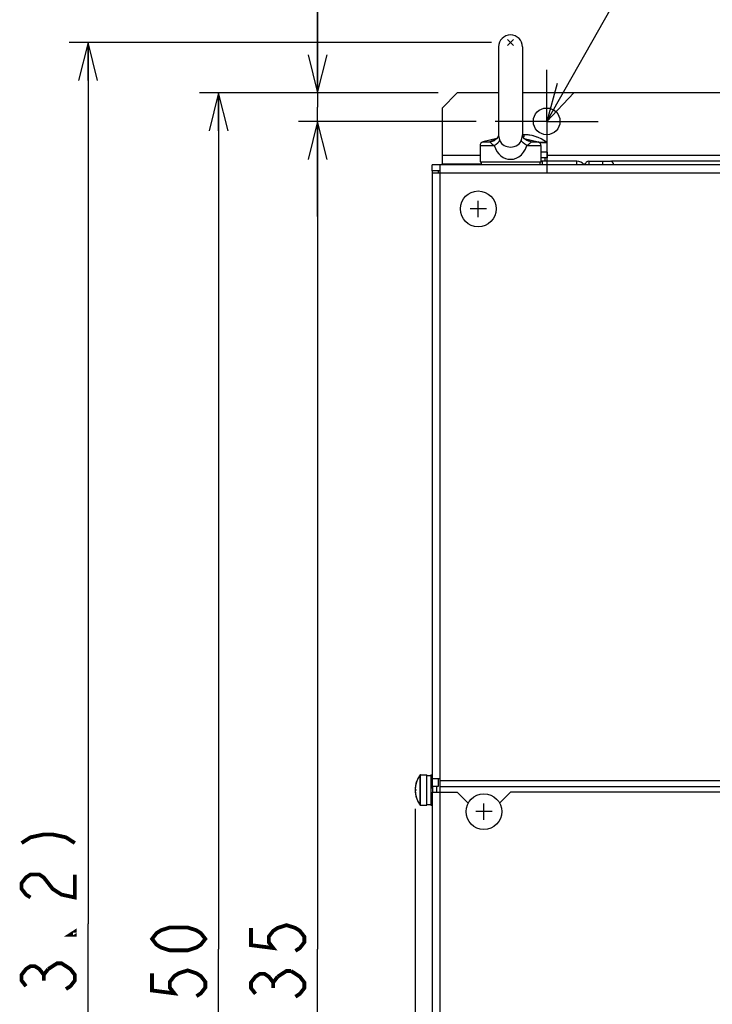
# Model space of a CAD drawing. Extents: x 30 to 410, y 34 to 287.
# Tile 13 of 50: x 30 to 67, y 193 to 245. Entities that reach past the tile are written whole.
import ezdxf

# ---------------------------------------------------------------- set-up
doc = ezdxf.new("R2010")
doc.units = 0
doc.header["$LTSCALE"] = 23.1
doc.linetypes.add('CENTER', pattern=[0.6, 0.375, -0.075, 0.075, -0.075])
doc.layers.get('0').update_dxf_attribs({"linetype": 'CONTINUOUS'})
for name, color, linetype in [('ALL_CURVE', 7, 'CONTINUOUS'), ('ALL_DIM', 7, 'CONTINUOUS'), ('ALL_NOTE', 7, 'CONTINUOUS'), ('DEFAULT_1', 7, 'CENTER')]:
    doc.layers.add(name, color=color, linetype=linetype)
doc.dimstyles.get("Standard").update_dxf_attribs({"dimtxt": 2.5, "dimasz": 2.5, "dimexe": 1.25, "dimexo": 0.625, "dimtad": 1, "dimcen": 2.5, "dimazin": 3, "dimtfac": 1, "dimtmove": 0, "dimatfit": 3})

# ---------------------------------------------------------------- blocks, each defined once
blk = doc.blocks.new('_OPEN')
at = {"color": 0, "linetype": 'BYBLOCK'}
for p, q in [((0, 0), (-1, 0.25)), ((-1, -0.25), (0, 0)), ((-1, 0), (0, 0))]:
    blk.add_line(p, q, dxfattribs=at)
blk = doc.blocks.new('*D0')
at = {"layer": 'ALL_DIM', "color": 2, "linetype": 'CONTINUOUS'}
for p, q in [((54.345, 239.205), (44.998, 239.205)), ((45.998, 239.205), (45.998, 195.705)), ((45.998, 152.205), (45.998, 195.705)), ((54.345, 152.205), (44.998, 152.205))]:
    blk.add_line(p, q, dxfattribs=at)
at = {"layer": 'ALL_DIM', "color": 2, "linetype": 'CONTINUOUS', "xscale": 2, "yscale": 2, "zscale": 2}
for p, rotation in [((45.998, 239.205), 90), ((45.998, 152.205), 270)]:
    blk.add_blockref('_OPEN', p, dxfattribs=dict(at, rotation=rotation))
blk = doc.blocks.new('*D1')
at = {"layer": 'ALL_DIM', "color": 2, "linetype": 'CONTINUOUS'}
for p, q in [((45.998, 240.705), (45.998, 256.865)), ((45.998, 256.865), (45.998, 239.955)), ((52.345, 240.705), (44.998, 240.705)), ((45.998, 234.205), (45.998, 239.955)), ((54.345, 239.205), (44.998, 239.205)), ((45.998, 239.205), (45.998, 234.205))]:
    blk.add_line(p, q, dxfattribs=at)
at = {"layer": 'ALL_DIM', "color": 2, "linetype": 'CONTINUOUS', "xscale": 2, "yscale": 2, "zscale": 2}
for p, rotation in [((45.998, 240.705), 270), ((45.998, 239.205), 90)]:
    blk.add_blockref('_OPEN', p, dxfattribs=dict(at, rotation=rotation))
blk = doc.blocks.new('*D3')
at = {"layer": 'ALL_DIM', "color": 2, "linetype": 'CONTINUOUS'}
for p, q in [((52.345, 240.705), (39.792, 240.705)), ((40.792, 240.705), (40.792, 195.705)), ((40.792, 150.705), (40.792, 195.705)), ((52.345, 150.705), (39.792, 150.705))]:
    blk.add_line(p, q, dxfattribs=at)
at = {"layer": 'ALL_DIM', "color": 2, "linetype": 'CONTINUOUS', "xscale": 2, "yscale": 2, "zscale": 2}
for p, rotation in [((40.792, 240.705), 90), ((40.792, 150.705), 270)]:
    blk.add_blockref('_OPEN', p, dxfattribs=dict(at, rotation=rotation))
blk = doc.blocks.new('*D4')
at = {"layer": 'ALL_DIM', "color": 2, "linetype": 'CONTINUOUS'}
for p, q in [((55.145, 243.345), (32.93, 243.345)), ((33.93, 243.345), (33.93, 197.025)), ((33.93, 150.705), (33.93, 197.025)), ((52.345, 150.705), (32.93, 150.705))]:
    blk.add_line(p, q, dxfattribs=at)
at = {"layer": 'ALL_DIM', "color": 2, "linetype": 'CONTINUOUS', "xscale": 2, "yscale": 2, "zscale": 2}
for p, rotation in [((33.93, 243.345), 90), ((33.93, 150.705), 270)]:
    blk.add_blockref('_OPEN', p, dxfattribs=dict(at, rotation=rotation))
blk = doc.blocks.new('*D9')
at = {"layer": 'ALL_DIM', "color": 2, "linetype": 'CONTINUOUS'}
for p, q in [((51.125, 203.065), (51.125, 125.114)), ((52.545, 150.505), (52.545, 125.114)), ((51.125, 126.114), (31.65, 126.114)), ((31.65, 126.114), (51.835, 126.114)), ((57.545, 126.114), (51.835, 126.114)), ((52.545, 126.114), (57.545, 126.114))]:
    blk.add_line(p, q, dxfattribs=at)
at = {"layer": 'ALL_DIM', "color": 2, "linetype": 'CONTINUOUS', "xscale": 2, "yscale": 2, "zscale": 2}
blk.add_blockref('_OPEN', (51.125, 126.114), dxfattribs=at)
at = {"layer": 'ALL_DIM', "color": 2, "linetype": 'CONTINUOUS', "xscale": 2, "yscale": 2, "zscale": 2, "rotation": 180}
blk.add_blockref('_OPEN', (52.545, 126.114), dxfattribs=at)

msp = doc.modelspace()

# ---------------------------------------------------------------- linework, layer by layer
at = {"color": 7, "linetype": 'CONTINUOUS'}
for p, q in [((56.301, 243.502), (55.989, 243.189)), ((56.301, 243.189), (55.989, 243.502)), ((55.515, 243.115), (55.515, 238.487)), ((56.775, 243.115), (56.775, 238.487)), ((55.424, 238.305), (54.696, 238.123)), ((54.696, 238.123), (55.051, 238.123)), ((55.296, 238.202), (55.297, 238.202)), ((55.382, 238.264), (55.323, 238.242)), ((55.515, 238.488), (55.514, 238.482)), ((56.775, 238.482), (56.775, 238.488)), ((56.78, 238.455), (56.775, 238.482)), ((56.865, 238.305), (57.593, 238.123)), ((56.993, 238.202), (56.993, 238.202)), ((57.238, 238.123), (57.593, 238.123)), ((57.623, 238.111), (58.037, 238.111)), ((57.654, 238.095), (58.045, 238.095)), ((54.545, 237.929), (54.545, 237.085)), ((54.545, 237.929), (55.29, 237.929)), ((56.999, 237.929), (57.745, 237.929)), ((57.745, 237.929), (57.745, 237.085)), ((58.065, 237.585), (57.745, 237.585)), ((58.065, 237.585), (58.065, 237.285)), ((54.545, 237.085), (57.745, 237.085)), ((54.605, 237.085), (54.605, 236.925)), ((57.685, 237.085), (57.685, 236.925)), ((57.685, 237.05), (57.704, 237.068)), ((57.704, 237.068), (57.736, 237.085)), ((58.065, 237.285), (57.745, 237.285)), ((59.626, 237.105), (57.745, 237.105)), ((57.945, 237.285), (57.945, 237.105)), ((59.626, 236.925), (59.626, 237.105)), ((60.259, 237.105), (60.259, 236.925)), ((60.259, 237.105), (61.378, 237.105)), ((60.978, 237.105), (60.978, 236.925)), ((61.46, 237.086), (61.461, 237.105)), ((98.629, 237.105), (61.461, 237.105)), ((52.025, 236.605), (52.025, 236.925)), ((52.445, 236.605), (52.025, 236.605)), ((52.345, 236.605), (52.345, 236.505)), ((52.545, 236.925), (52.545, 236.965)), ((53.345, 236.925), (53.345, 236.965)), ((51.394, 203.273), (51.394, 204.858)), ((51.41, 203.265), (51.41, 204.865)), ((51.41, 204.865), (51.745, 204.865)), ((51.745, 203.265), (51.745, 204.865)), ((51.745, 204.825), (51.945, 204.825)), ((51.945, 204.865), (51.945, 203.265)), ((51.945, 204.865), (52.025, 204.865)), ((52.345, 204.665), (52.345, 204.245)), ((52.345, 204.245), (52.025, 204.245)), ((52.045, 204.135), (52.045, 204.245)), ((52.045, 204.235), (52.045, 203.945)), ((52.273, 203.945), (52.273, 204.245)), ((51.41, 203.265), (51.745, 203.265)), ((51.745, 203.305), (51.945, 203.305)), ((51.945, 203.265), (52.025, 203.265))]:
    msp.add_line(p, q, dxfattribs=at)
at = {"color": 3, "linetype": 'CONTINUOUS'}
for p, q in [((53.345, 240.705), (52.545, 239.905)), ((55.515, 240.705), (53.345, 240.705)), ((103.315, 240.705), (56.775, 240.705)), ((52.545, 239.905), (52.545, 236.965)), ((52.545, 237.425), (54.545, 237.425)), ((58.065, 237.425), (102.025, 237.425)), ((108.065, 236.925), (52.025, 236.925)), ((52.025, 236.605), (52.025, 204.245)), ((52.025, 236.505), (108.065, 236.505)), ((52.445, 154.485), (52.445, 236.925)), ((52.545, 236.965), (54.605, 236.965)), ((59.973, 236.965), (60.069, 236.965)), ((52.025, 204.665), (52.445, 204.665)), ((52.445, 204.565), (67.545, 204.565)), ((52.025, 203.945), (52.025, 154.805)), ((52.025, 203.945), (53.345, 203.945)), ((52.445, 204.245), (67.545, 204.245)), ((53.92, 203.371), (53.345, 203.945)), ((56.145, 203.945), (55.57, 203.371)), ((103.945, 203.945), (56.145, 203.945))]:
    msp.add_line(p, q, dxfattribs=at)
at = {"color": 7, "linetype": 'CONTINUOUS'}
for points in [[(55.323, 238.242), (55.259, 238.217), (55.192, 238.189), (55.122, 238.158), (55.051, 238.123)], [(55.051, 238.123), (55.196, 238.156), (55.296, 238.202)], [(55.051, 238.123), (55.068, 238.113), (55.084, 238.098), (55.101, 238.08), (55.122, 238.059), (55.148, 238.034), (55.183, 238.005), (55.23, 237.969), (55.29, 237.929)], [(55.29, 237.929), (55.396, 238.006), (55.481, 238.079), (55.544, 238.147), (55.58, 238.207)], [(55.514, 238.482), (55.509, 238.455), (55.493, 238.408), (55.461, 238.351), (55.411, 238.289), (55.341, 238.229), (55.296, 238.202)], [(55.509, 238.455), (55.493, 238.409), (55.462, 238.352), (55.424, 238.305)], [(55.515, 238.488), (55.516, 238.452), (55.526, 238.385), (55.547, 238.303), (55.58, 238.207)], [(55.58, 238.207), (55.62, 238.123), (55.673, 238.048), (55.738, 237.986), (55.812, 237.936), (55.891, 237.9), (55.973, 237.875), (56.056, 237.861), (56.145, 237.856)], [(56.145, 237.856), (56.245, 237.863), (56.34, 237.881), (56.433, 237.914), (56.521, 237.963), (56.599, 238.029), (56.663, 238.112), (56.71, 238.207)], [(56.71, 238.207), (56.743, 238.303), (56.763, 238.385), (56.773, 238.452), (56.775, 238.488)], [(56.999, 237.929), (56.894, 238.006), (56.808, 238.079), (56.746, 238.147), (56.71, 238.207)], [(56.866, 238.305), (56.829, 238.351), (56.797, 238.408), (56.78, 238.455)], [(56.993, 238.202), (56.946, 238.231), (56.877, 238.291), (56.828, 238.352), (56.796, 238.409), (56.78, 238.455)], [(57.03, 238.217), (56.966, 238.243), (56.908, 238.264)], [(57.238, 238.123), (57.094, 238.156), (56.993, 238.202)], [(56.999, 237.929), (57.06, 237.969), (57.107, 238.004), (57.142, 238.034), (57.168, 238.059), (57.189, 238.08), (57.206, 238.098), (57.221, 238.113), (57.238, 238.123)], [(57.238, 238.123), (57.167, 238.158), (57.097, 238.189), (57.03, 238.217)], [(55.29, 237.929), (55.351, 237.772), (55.431, 237.624), (55.529, 237.495), (55.641, 237.389), (55.761, 237.309), (55.885, 237.255), (56.011, 237.222), (56.145, 237.211)], [(56.145, 237.211), (56.297, 237.226), (56.44, 237.268), (56.58, 237.34), (56.714, 237.447), (56.832, 237.585), (56.929, 237.75), (56.999, 237.929)], [(57.744, 237.09), (57.785, 237.102), (57.821, 237.105)], [(57.822, 236.925), (57.826, 236.966), (57.829, 237.012), (57.831, 237.051), (57.83, 237.081), (57.827, 237.099), (57.821, 237.105)], [(52.045, 204.236), (52.045, 204.123), (52.045, 204.008), (52.045, 203.945)], [(52.045, 204.135), (52.045, 203.999), (52.045, 203.945)]]:
    msp.add_lwpolyline(points, dxfattribs=at)
at = {"color": 3, "linetype": 'CONTINUOUS'}
msp.add_circle((58.045, 239.205), 0.7, dxfattribs=at)
at = {"color": 7, "linetype": 'CONTINUOUS'}
for centre in [(54.445, 234.605), (54.745, 202.925)]:
    msp.add_circle(centre, 0.94, dxfattribs=at)
for centre, radius, start, end in [((56.145, 243.115), 0.63, 0, 180), ((54.745, 237.929), 0.2, 104.0362, 180), ((56.845, 236.505), 2, 53.4189, 92.0108), ((57.545, 237.929), 0.2, 0, 75.9638), ((58.025, 238.095), 0.02, 0, 53.4189), ((59.626, 236.605), 0.5, 39.7999, 90), ((60.259, 236.905), 0.2, 90, 174.2192), ((61.378, 236.905), 0.2, 5.7944, 89.9992), ((61.461, 237.005), 0.1, 90, 109.8377), ((52.425, 204.065), 1.3, 142.4557, 217.5443), ((51.41, 204.845), 0.02, 90, 142.4557), ((51.41, 203.285), 0.02, 217.5443, 270)]:
    msp.add_arc(centre, radius, start, end, dxfattribs=at)
at = {"layer": 'ALL_CURVE', "color": 40, "linetype": 'CONTINUOUS'}
for p, q in [((56.845, 238.505), (56.845, 238.383)), ((54.445, 234.175), (54.445, 235.035)), ((54.875, 234.605), (54.015, 234.605)), ((51.125, 204.065), (51.202, 204.065)), ((55.175, 202.925), (54.315, 202.925)), ((54.745, 202.495), (54.745, 203.355))]:
    msp.add_line(p, q, dxfattribs=at)
for centre, radius, start, end in [((56.845, 236.505), 2, 69.8182, 92.0058), ((52.425, 204.065), 1.3, 160.2168, 199.7832)]:
    msp.add_arc(centre, radius, start, end, dxfattribs=at)
at = {"layer": 'ALL_DIM', "color": 2, "linetype": 'CONTINUOUS', "const_width": 0.2}
for points in [[(30.43, 201.274), (30.896, 201.575), (31.596, 201.726), (32.063, 201.726), (32.763, 201.575), (33.23, 201.274)], [(30.896, 198.415), (30.663, 198.565), (30.43, 198.866), (30.43, 199.167), (30.663, 199.468), (30.896, 199.619), (31.363, 199.619), (31.596, 199.468), (31.83, 199.167), (32.063, 198.866), (32.53, 198.565), (33.23, 198.415), (33.23, 199.619)], [(33.23, 196.609), (33.23, 196.458), (32.996, 196.458), (33.23, 196.609)], [(40.092, 196.236), (39.859, 195.935), (39.625, 195.785), (39.159, 195.634), (38.225, 195.634), (37.759, 195.785), (37.525, 195.935), (37.292, 196.236), (37.525, 196.537), (37.759, 196.688), (38.225, 196.838), (39.159, 196.838), (39.625, 196.688), (39.859, 196.537), (40.092, 196.236)], [(42.498, 196.811), (42.498, 195.908), (43.664, 195.757), (43.431, 196.058), (43.431, 196.359), (43.664, 196.66), (43.898, 196.811), (44.364, 196.961), (44.831, 196.811), (45.064, 196.66), (45.298, 196.359), (45.298, 196.058), (45.064, 195.757), (44.831, 195.607)], [(30.663, 193.749), (30.43, 194.05), (30.43, 194.351), (30.663, 194.652), (30.896, 194.803), (31.13, 194.803), (31.363, 194.652), (31.596, 194.351), (31.83, 194.652)], [(31.83, 194.652), (32.296, 194.953), (32.53, 194.953), (32.763, 194.803), (32.996, 194.652), (33.23, 194.351), (33.23, 194.05), (32.996, 193.749), (32.763, 193.599)], [(37.292, 194.43), (37.292, 193.527), (38.459, 193.377), (38.225, 193.678), (38.225, 193.979), (38.459, 194.28), (38.692, 194.43), (39.159, 194.581), (39.625, 194.43), (39.859, 194.28), (40.092, 193.979), (40.092, 193.678), (39.859, 193.377), (39.625, 193.226)], [(43.898, 194.252), (44.364, 194.553), (44.598, 194.553)], [(44.598, 194.553), (45.064, 194.252), (45.298, 193.951), (45.298, 193.65), (45.064, 193.349), (44.831, 193.199)], [(31.596, 194.05), (31.596, 194.351)], [(42.731, 193.349), (42.498, 193.65), (42.498, 193.951), (42.731, 194.252), (42.964, 194.403), (43.198, 194.403), (43.431, 194.252), (43.664, 193.951), (43.898, 194.252)], [(43.664, 193.65), (43.664, 193.951)]]:
    msp.add_lwpolyline(points, dxfattribs=at)
at = {"layer": 'ALL_NOTE', "color": 2, "linetype": 'CONTINUOUS'}
msp.add_line((58.045, 239.205), (63.263, 248.392), dxfattribs=at)
msp.add_lwpolyline([(58.598, 241.191), (58.045, 239.205), (59.467, 240.698)], dxfattribs=at)
at = {"layer": 'DEFAULT_1', "color": 7, "linetype": 'CENTER'}
for q in [(58.045, 241.905), (55.345, 239.205), (58.045, 236.505), (60.745, 239.205)]:
    msp.add_line((58.045, 239.205), q, dxfattribs=at)

# ---------------------------------------------------------------- dimensions: what is measured, and where the dimension line sits
at = {"layer": 'ALL_DIM', "color": 2, "linetype": 'CONTINUOUS'}
for base, p1, p2, angle, picture, middle in [((45.998, 239.205), (52.345, 240.705), (54.345, 239.205), 270, '*D1', (45.298, 244.825)), ((33.93, 243.345), (52.345, 150.705), (55.145, 243.345), 90, '*D4', (33.23, 185.773)), ((40.792, 240.705), (52.345, 150.705), (52.345, 240.705), 90, '*D3', (40.092, 190.216)), ((45.998, 152.205), (54.345, 239.205), (54.345, 152.205), 270, '*D0', (45.298, 190.189))]:
    dim = msp.add_linear_dim(base=base, p1=p1, p2=p2, angle=angle, dimstyle='Standard', dxfattribs=at)
    dim.commit()
    dim.dimension.update_dxf_attribs({"geometry": picture, "text_midpoint": middle, "dimtype": 128})
dim = msp.add_linear_dim(base=(52.545, 126.114), p1=(51.125, 203.065), p2=(52.545, 150.505), dimstyle='Standard', dxfattribs=at)
dim.commit()
dim.dimension.update_dxf_attribs({"geometry": '*D9', "text_midpoint": (31.65, 126.814), "dimtype": 128})

doc.saveas('drawing.dxf')
